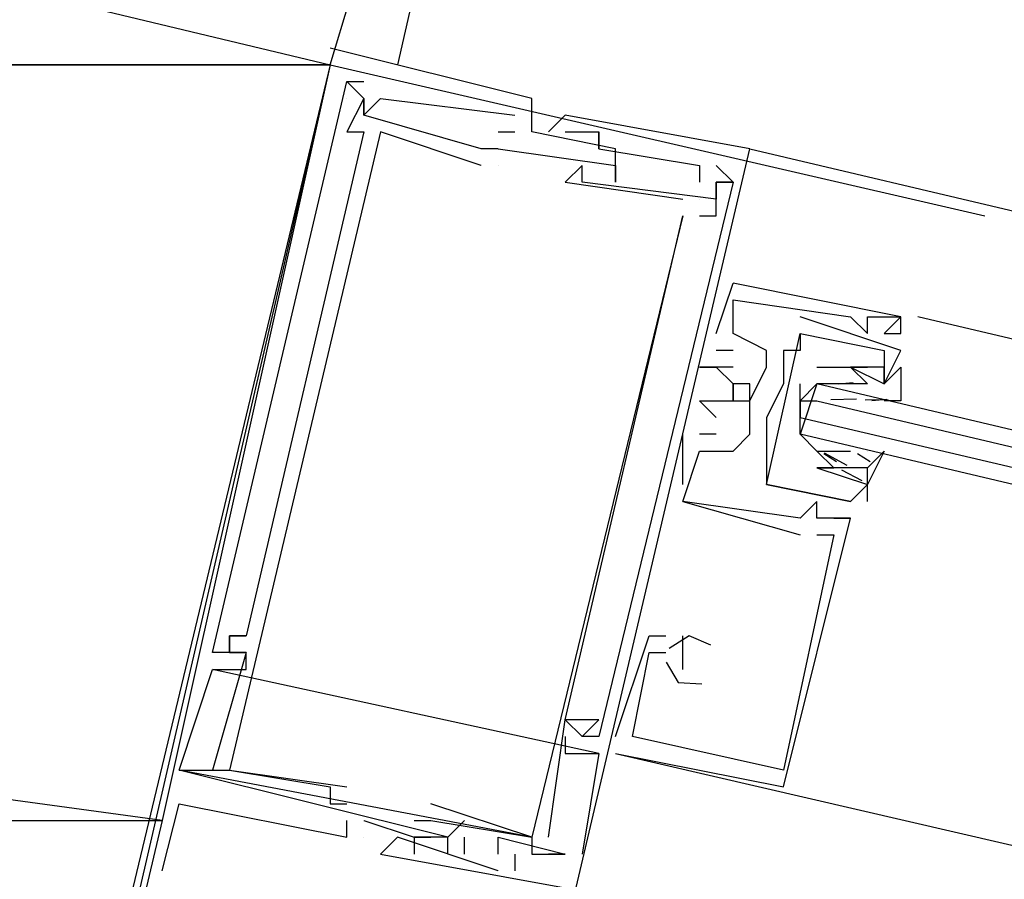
# Model space of a CAD drawing. Header units: feet. Extents: x -79 to 198, y -22 to 181.
# Tile 37 of 256: x 72.62 to 73.402, y 18.664 to 19.347. Entities that reach past the tile are written whole.
import ezdxf

# ---------------------------------------------------------------- set-up
doc = ezdxf.new("R2010")
doc.units = ezdxf.units.FT
doc.layers.add('A-LINEA', color=7, linetype='CONTINUOUS')
doc.layers.add('A-MURO-CONCRETO', color=8, linetype='CONTINUOUS')

msp = doc.modelspace()

# ---------------------------------------------------------------- linework, layer by layer
at = {"layer": 'A-LINEA'}
for p, q in [((72.96, 19.4844), (72.92, 19.3111)), ((72.8667, 19.3111), (72.9067, 19.4444)), ((72.8667, 19.3244), (72.8667, 19.3244)), ((72.8667, 19.3244), (72.8667, 19.3244)), ((72.8667, 19.3244), (72.8667, 19.3244)), ((72.8667, 19.3111), (73.3867, 19.1911)), ((72.8667, 19.3111), (72.8667, 19.3111)), ((72.8667, 19.3111), (72.8667, 19.3111)), ((72.8667, 19.3111), (72.8667, 19.3111)), ((72.88, 19.2978), (72.88, 19.2978)), ((72.88, 19.2978), (72.88, 19.2978)), ((72.88, 19.2978), (72.88, 19.2978)), ((72.88, 19.2978), (72.88, 19.2978)), ((72.88, 19.2978), (72.88, 19.2978)), ((72.88, 19.2978), (72.88, 19.2978)), ((72.8933, 19.2978), (72.8933, 19.2978)), ((72.8933, 19.2978), (72.8933, 19.2978)), ((72.8933, 19.2978), (72.8933, 19.2978)), ((72.88, 19.2844), (72.88, 19.2844)), ((72.88, 19.2844), (72.88, 19.2844)), ((72.88, 19.2844), (72.88, 19.2844)), ((72.88, 19.2844), (72.88, 19.2844)), ((72.88, 19.2844), (72.88, 19.2844)), ((72.88, 19.2844), (72.88, 19.2844)), ((72.8933, 19.2844), (72.8933, 19.2844)), ((72.8933, 19.2844), (72.8933, 19.2844)), ((72.8933, 19.2844), (72.8933, 19.2844)), ((72.8933, 19.2844), (72.8933, 19.2844)), ((72.8933, 19.2844), (72.8933, 19.2844)), ((72.8933, 19.2844), (72.8933, 19.2844)), ((72.8933, 19.2844), (72.8933, 19.2844)), ((72.8933, 19.2844), (72.8933, 19.2844)), ((72.8933, 19.2844), (72.8933, 19.2844)), ((72.9067, 19.2844), (72.9067, 19.2844)), ((72.9067, 19.2844), (72.9067, 19.2844)), ((72.9067, 19.2844), (72.9067, 19.2844)), ((73.0267, 19.2844), (73.0267, 19.2844)), ((73.0267, 19.2844), (73.0267, 19.2844)), ((73.0267, 19.2844), (73.0267, 19.2844)), ((72.8933, 19.2711), (72.8933, 19.2711)), ((72.8933, 19.2711), (72.8933, 19.2711)), ((72.8933, 19.2711), (72.8933, 19.2711)), ((72.8933, 19.2711), (72.8933, 19.2711)), ((72.8933, 19.2711), (72.8933, 19.2711)), ((72.8933, 19.2711), (72.8933, 19.2711)), ((73.0133, 19.2711), (73.0133, 19.2711)), ((73.0133, 19.2711), (73.0133, 19.2711)), ((73.0133, 19.2711), (73.0133, 19.2711)), ((73.0533, 19.2711), (73.0533, 19.2711)), ((73.0533, 19.2711), (73.0533, 19.2711)), ((73.0533, 19.2711), (73.0533, 19.2711)), ((72.88, 19.2578), (72.88, 19.2578)), ((72.88, 19.2578), (72.88, 19.2578)), ((72.88, 19.2578), (72.88, 19.2578)), ((72.8933, 19.2578), (72.8933, 19.2578)), ((72.8933, 19.2578), (72.8933, 19.2578)), ((72.8933, 19.2578), (72.8933, 19.2578)), ((72.9067, 19.2578), (72.9067, 19.2578)), ((72.9067, 19.2578), (72.9067, 19.2578)), ((72.9067, 19.2578), (72.9067, 19.2578)), ((73, 19.2578), (73.0133, 19.2578)), ((73, 19.2578), (73, 19.2578)), ((73, 19.2578), (73.0133, 19.2578)), ((73, 19.2578), (73, 19.2578)), ((73, 19.2578), (73.0133, 19.2578)), ((73, 19.2578), (73, 19.2578)), ((73.0133, 19.2578), (73.0133, 19.2578)), ((73.0133, 19.2578), (73.0133, 19.2578)), ((73.0133, 19.2578), (73.0133, 19.2578)), ((73.0267, 19.2578), (73.0267, 19.2578)), ((73.0267, 19.2578), (73.0267, 19.2578)), ((73.0267, 19.2578), (73.0267, 19.2578)), ((73.04, 19.2578), (73.04, 19.2578)), ((73.04, 19.2578), (73.04, 19.2578)), ((73.04, 19.2578), (73.04, 19.2578)), ((73.0533, 19.2578), (73.0533, 19.2578)), ((73.0533, 19.2578), (73.0533, 19.2578)), ((73.0533, 19.2578), (73.0533, 19.2578)), ((73.08, 19.2578), (73.08, 19.2578)), ((73.08, 19.2578), (73.08, 19.2578)), ((73.08, 19.2578), (73.08, 19.2578)), ((73.08, 19.2578), (73.08, 19.2578)), ((73.08, 19.2578), (73.08, 19.2578)), ((73.08, 19.2578), (73.08, 19.2578)), ((72.9867, 19.2444), (72.9867, 19.2444)), ((72.9867, 19.2444), (72.9867, 19.2444)), ((72.9867, 19.2444), (72.9867, 19.2444)), ((73, 19.2444), (73, 19.2444)), ((73, 19.2444), (73.0933, 19.2311)), ((73, 19.2444), (73, 19.2444)), ((73, 19.2444), (73, 19.2444)), ((73, 19.2444), (73.0933, 19.2311)), ((73, 19.2444), (73, 19.2444)), ((73, 19.2444), (73, 19.2444)), ((73, 19.2444), (73.0933, 19.2311)), ((73, 19.2444), (73, 19.2444)), ((73.08, 19.2444), (73.08, 19.2444)), ((73.08, 19.2444), (73.08, 19.2444)), ((73.08, 19.2444), (73.08, 19.2444)), ((73.08, 19.2444), (73.08, 19.2444)), ((73.08, 19.2444), (73.08, 19.2444)), ((73.08, 19.2444), (73.08, 19.2444)), ((73.0933, 19.2444), (73.0933, 19.2444)), ((73.0933, 19.2444), (73.0933, 19.2444)), ((73.0933, 19.2444), (73.0933, 19.2444)), ((73.2, 19.2444), (73.2, 19.2444)), ((73.2, 19.2444), (73.2, 19.2444)), ((73.2, 19.2444), (79.9067, 17.6578)), ((73.2, 19.2444), (73.2, 19.2444)), ((72.9867, 19.2311), (72.9867, 19.2311)), ((72.9867, 19.2311), (72.9867, 19.2311)), ((72.9867, 19.2311), (72.9867, 19.2311)), ((73, 19.2311), (73, 19.2311)), ((73, 19.2311), (73, 19.2311)), ((73, 19.2311), (73, 19.2311)), ((73.0667, 19.2311), (73.0667, 19.2311)), ((73.0667, 19.2311), (73.0667, 19.2311)), ((73.0667, 19.2311), (73.0667, 19.2311)), ((73.08, 19.2311), (73.08, 19.2311)), ((73.08, 19.2311), (73.08, 19.2311)), ((73.08, 19.2311), (73.08, 19.2311)), ((73.0933, 19.2311), (73.0933, 19.2311)), ((73.0933, 19.2311), (73.0933, 19.2311)), ((73.0933, 19.2311), (73.0933, 19.2311)), ((73.16, 19.2311), (73.16, 19.2311)), ((73.16, 19.2311), (73.16, 19.2311)), ((73.16, 19.2311), (73.16, 19.2311)), ((73.1733, 19.2311), (73.1867, 19.2178)), ((73.1733, 19.2311), (73.1733, 19.2311)), ((73.1733, 19.2311), (73.1867, 19.2178)), ((73.1733, 19.2311), (73.1733, 19.2311)), ((73.1733, 19.2311), (73.1867, 19.2178)), ((73.1733, 19.2311), (73.1733, 19.2311)), ((73.0533, 19.2178), (73.0533, 19.2178)), ((73.0533, 19.2178), (73.0533, 19.2178)), ((73.0533, 19.2178), (73.0533, 19.2178)), ((73.0667, 19.2178), (73.0667, 19.2178)), ((73.0667, 19.2178), (73.0667, 19.2178)), ((73.0667, 19.2178), (73.0667, 19.2178)), ((73.0933, 19.2178), (73.0933, 19.2178)), ((73.0933, 19.2178), (73.0933, 19.2178)), ((73.0933, 19.2178), (73.0933, 19.2178)), ((73.16, 19.2178), (73.16, 19.2178)), ((73.16, 19.2178), (73.16, 19.2178)), ((73.16, 19.2178), (73.16, 19.2178)), ((73.1733, 19.2178), (73.1733, 19.2178)), ((73.1733, 19.2178), (73.1733, 19.2178)), ((73.1733, 19.2044), (73.1733, 19.2178)), ((73.1733, 19.2178), (73.1733, 19.2178)), ((73.1733, 19.2178), (73.1733, 19.2178)), ((73.1733, 19.2178), (73.1733, 19.2178)), ((73.1733, 19.2044), (73.1733, 19.2178)), ((73.1733, 19.2178), (73.1733, 19.2178)), ((73.1733, 19.2178), (73.1733, 19.2178)), ((73.1733, 19.2178), (73.1733, 19.2178)), ((73.1733, 19.2044), (73.1733, 19.2178)), ((73.1733, 19.2178), (73.1733, 19.2178)), ((73.1867, 19.2178), (73.1867, 19.2178)), ((73.1867, 19.2178), (73.1867, 19.2178)), ((73.1867, 19.2178), (73.1867, 19.2178)), ((73.1467, 19.2044), (73.1467, 19.2044)), ((73.1467, 19.2044), (73.1467, 19.2044)), ((73.1467, 19.2044), (73.1467, 19.2044)), ((73.16, 19.2044), (73.16, 19.2044)), ((73.16, 19.2044), (73.16, 19.2044)), ((73.16, 19.2044), (73.16, 19.2044)), ((73.16, 19.2044), (73.16, 19.2044)), ((73.16, 19.2044), (73.16, 19.2044)), ((73.16, 19.2044), (73.16, 19.2044)), ((73.1733, 19.2044), (73.1733, 19.2044)), ((73.1733, 19.2044), (73.1733, 19.2044)), ((73.1733, 19.2044), (73.1733, 19.2044)), ((73.1733, 19.2044), (73.1733, 19.2044)), ((73.1733, 19.2044), (73.1733, 19.2044)), ((73.1733, 19.2044), (73.1733, 19.2044)), ((73.1467, 19.1911), (73.1467, 19.1911)), ((73.1467, 19.1911), (73.1467, 19.1911)), ((73.1467, 19.1911), (73.1467, 19.1911)), ((73.1467, 19.1911), (73.1467, 19.1911)), ((73.1467, 19.1911), (73.1467, 19.1911)), ((73.1467, 19.1911), (73.1467, 19.1911)), ((73.16, 19.1911), (73.16, 19.1911)), ((73.16, 19.1911), (73.16, 19.1911)), ((73.16, 19.1911), (73.16, 19.1911)), ((73.1733, 19.1911), (73.1733, 19.1911)), ((73.1733, 19.1911), (73.1733, 19.1911)), ((73.1733, 19.1911), (73.1733, 19.1911)), ((73.1733, 19.0978), (73.1867, 19.1378)), ((73.1733, 19.0978), (73.1867, 19.1378)), ((73.1733, 19.0978), (73.1867, 19.1378)), ((73.1867, 19.1378), (73.1867, 19.1378)), ((73.1867, 19.1378), (73.1867, 19.1378)), ((73.1867, 19.1378), (73.1867, 19.1378)), ((73.1867, 19.1244), (73.1867, 19.1244)), ((73.1867, 19.1244), (73.1867, 19.1244)), ((73.1867, 19.1244), (73.1867, 19.1244)), ((73.1867, 19.1244), (73.1867, 19.1244)), ((73.1867, 19.1244), (73.1867, 19.1244)), ((73.1867, 19.1244), (73.1867, 19.1244)), ((73.24, 19.1111), (73.24, 19.1111)), ((73.24, 19.1111), (73.24, 19.1111)), ((73.28, 19.1111), (73.28, 19.1111)), ((73.28, 19.1111), (73.28, 19.1111)), ((73.28, 19.1111), (73.28, 19.1111)), ((73.2933, 19.1111), (73.2933, 19.1111)), ((73.2933, 19.1111), (73.2933, 19.1111)), ((73.2933, 19.1111), (73.2933, 19.1111)), ((73.32, 19.1111), (73.32, 19.1111)), ((73.32, 19.1111), (73.32, 19.1111)), ((73.32, 19.1111), (73.32, 19.1111)), ((73.32, 19.1111), (73.32, 19.1111)), ((73.32, 19.1111), (73.32, 19.1111)), ((73.32, 19.1111), (73.32, 19.1111)), ((74.96, 18.7244), (73.3333, 19.1111)), ((73.1733, 19.0978), (73.1733, 19.0978)), ((73.1733, 19.0978), (73.1733, 19.0978)), ((73.1733, 19.0978), (73.1733, 19.0978)), ((73.1867, 19.0978), (73.1867, 19.0978)), ((73.1867, 19.0978), (73.1867, 19.0978)), ((73.1867, 19.0978), (73.1867, 19.0978)), ((73.1867, 19.0978), (73.1867, 19.0978)), ((73.1867, 19.0978), (73.1867, 19.0978)), ((73.1867, 19.0978), (73.1867, 19.0978)), ((73.24, 19.0978), (73.24, 19.0978)), ((73.24, 19.0978), (73.24, 19.0978)), ((73.24, 19.0978), (73.24, 19.0978)), ((73.24, 19.0978), (73.24, 19.0978)), ((73.2933, 19.0978), (73.2933, 19.0978)), ((73.2933, 19.0978), (73.2933, 19.0978)), ((73.2933, 19.0978), (73.2933, 19.0978)), ((73.3067, 19.0978), (73.3067, 19.0978)), ((73.3067, 19.0978), (73.3067, 19.0978)), ((73.3067, 19.0978), (73.3067, 19.0978)), ((73.32, 19.0978), (73.32, 19.0978)), ((73.32, 19.0978), (73.32, 19.0978)), ((73.32, 19.0978), (73.32, 19.0978)), ((73.1733, 19.0844), (73.1733, 19.0844)), ((73.1733, 19.0844), (73.1733, 19.0844)), ((73.1733, 19.0844), (73.1733, 19.0844)), ((73.1867, 19.0844), (73.1867, 19.0844)), ((73.1867, 19.0844), (73.1867, 19.0844)), ((73.1867, 19.0844), (73.1867, 19.0844)), ((73.2133, 19.0844), (73.2133, 19.0844)), ((73.2133, 19.0844), (73.2133, 19.0844)), ((73.2133, 19.0844), (73.2133, 19.0844)), ((73.2267, 19.0844), (73.2267, 19.0844)), ((73.2267, 19.0844), (73.2267, 19.0844)), ((73.24, 19.0844), (73.24, 19.0844)), ((73.24, 19.0844), (73.24, 19.0844)), ((73.3067, 19.0844), (73.3067, 19.0844)), ((73.3067, 19.0844), (73.3067, 19.0844)), ((73.32, 19.0844), (73.32, 19.0844)), ((73.32, 19.0844), (73.32, 19.0844)), ((73.16, 19.0711), (73.16, 19.0711)), ((73.16, 19.0711), (73.16, 19.0711)), ((73.16, 19.0711), (73.16, 19.0711)), ((73.1733, 19.0711), (73.1733, 19.0711)), ((73.1733, 19.0711), (73.1733, 19.0711)), ((73.1733, 19.0711), (73.1733, 19.0711)), ((73.1733, 19.0711), (73.1733, 19.0711)), ((73.1733, 19.0711), (73.1733, 19.0711)), ((73.1733, 19.0711), (73.1733, 19.0711)), ((73.1867, 19.0711), (73.1867, 19.0711)), ((73.1867, 19.0711), (73.1867, 19.0711)), ((73.1867, 19.0711), (73.1867, 19.0711)), ((73.2133, 19.0711), (73.2133, 19.0711)), ((73.2133, 19.0711), (73.2133, 19.0711)), ((73.2133, 19.0711), (73.2133, 19.0711)), ((73.2667, 19.0711), (73.2667, 19.0711)), ((73.2667, 19.0711), (73.2667, 19.0711)), ((73.2667, 19.0711), (73.2667, 19.0711)), ((73.2667, 19.0711), (73.2667, 19.0711)), ((73.28, 19.0711), (73.28, 19.0711)), ((73.28, 19.0711), (73.28, 19.0711)), ((73.28, 19.0711), (73.28, 19.0711)), ((73.28, 19.0711), (73.28, 19.0711)), ((73.28, 19.0711), (73.28, 19.0711)), ((73.28, 19.0711), (73.28, 19.0711)), ((73.2933, 19.0711), (73.2933, 19.0711)), ((73.2933, 19.0711), (73.2933, 19.0711)), ((73.3067, 19.0711), (73.3067, 19.0711)), ((73.3067, 19.0711), (73.3067, 19.0711)), ((73.1867, 19.0578), (73.1867, 19.0578)), ((73.1867, 19.0578), (73.1867, 19.0578)), ((73.1867, 19.0578), (73.1867, 19.0578)), ((73.2267, 19.0578), (73.2267, 19.0578)), ((73.2267, 19.0578), (73.2267, 19.0578)), ((73.2533, 19.0578), (73.2533, 19.0578)), ((73.2667, 19.0578), (73.2667, 19.0578)), ((73.2702, 19.0579), (73.2821, 19.0589)), ((73.28, 19.0578), (73.28, 19.0578)), ((73.2933, 19.0578), (73.28, 19.0578)), ((73.2933, 19.0578), (73.2933, 19.0578)), ((73.2933, 19.0578), (73.2933, 19.0578)), ((73.3067, 19.0578), (73.3067, 19.0578)), ((73.3067, 19.0578), (73.3067, 19.0578)), ((73.16, 19.0444), (73.16, 19.0444)), ((73.16, 19.0444), (73.16, 19.0444)), ((73.16, 19.0444), (73.16, 19.0444)), ((73.1867, 19.0444), (73.1867, 19.0444)), ((73.1867, 19.0444), (73.1867, 19.0444)), ((73.1867, 19.0444), (73.1867, 19.0444)), ((73.2, 19.0444), (73.2, 19.0444)), ((73.2, 19.0444), (73.2, 19.0444)), ((73.2, 19.0444), (73.2, 19.0444)), ((73.24, 19.0444), (73.24, 19.0311)), ((73.2644, 19.0453), (73.2848, 19.0459)), ((73.2916, 19.0452), (73.3099, 19.0455)), ((73.2969, 19.0446), (73.3087, 19.0456)), ((73.1733, 19.0311), (73.1733, 19.0311)), ((73.1733, 19.0311), (73.1733, 19.0311)), ((73.1733, 19.0311), (73.1733, 19.0311)), ((73.2133, 19.0311), (73.2133, 19.0311)), ((73.2133, 19.0311), (73.2133, 19.0311)), ((73.1467, 18.9778), (73.1467, 19.0178)), ((73.1467, 19.0178), (73.1467, 19.0178)), ((73.1467, 18.9778), (73.1467, 19.0178)), ((73.1467, 19.0178), (73.1467, 19.0178)), ((73.1467, 18.9778), (73.1467, 19.0178)), ((73.1467, 19.0178), (73.1467, 19.0178)), ((73.16, 19.0178), (73.16, 19.0178)), ((73.16, 19.0178), (73.16, 19.0178)), ((73.16, 19.0178), (73.16, 19.0178)), ((73.1733, 19.0178), (73.1733, 19.0178)), ((73.1733, 19.0178), (73.1733, 19.0178)), ((73.1733, 19.0178), (73.1733, 19.0178)), ((73.2, 19.0178), (73.2, 19.0178)), ((73.2, 19.0178), (73.2, 19.0178)), ((73.2, 19.0178), (73.2, 19.0178)), ((73.2133, 19.0178), (73.2133, 19.0178)), ((73.2133, 19.0178), (73.2133, 19.0178)), ((73.2533, 19.0178), (73.2533, 19.0178)), ((73.16, 19.0044), (73.16, 19.0044)), ((73.16, 19.0044), (73.16, 19.0044)), ((73.16, 19.0044), (73.16, 19.0044)), ((73.1867, 19.0044), (73.1867, 19.0044)), ((73.1867, 19.0044), (73.1867, 19.0044)), ((73.1867, 19.0044), (73.1867, 19.0044)), ((73.2133, 19.0044), (73.2133, 19.0044)), ((73.2133, 19.0044), (73.2133, 19.0044)), ((73.2772, 18.9931), (73.2592, 19.0027)), ((73.2667, 19.0044), (73.28, 19.0044)), ((73.28, 19.0044), (73.28, 19.0044)), ((73.28, 19.0044), (73.28, 19.0044)), ((73.28, 19.0044), (73.28, 19.0044)), ((73.2933, 19.0044), (73.2933, 19.0044)), ((73.2689, 18.996), (73.2587, 19.0022)), ((73.2956, 18.996), (73.2854, 19.0022)), ((73.2533, 18.9911), (73.2533, 18.9911)), ((73.2533, 18.9911), (73.2533, 18.9911)), ((73.2533, 18.9911), (73.2533, 18.9911)), ((73.2533, 18.9911), (73.2533, 18.9911)), ((73.2667, 18.9911), (73.2667, 18.9911)), ((73.2667, 18.9911), (73.2667, 18.9911)), ((73.2667, 18.9911), (73.2667, 18.9911)), ((73.2667, 18.9911), (73.2667, 18.9911)), ((73.2892, 18.9808), (73.273, 18.9893)), ((73.28, 18.9911), (73.28, 18.9911)), ((73.28, 18.9911), (73.28, 18.9911)), ((73.2933, 18.9644), (73.2933, 18.9911)), ((73.2933, 18.9911), (73.2933, 18.9911)), ((73.2933, 18.9644), (73.2933, 18.9911)), ((73.2933, 18.9911), (73.2933, 18.9911)), ((73.1467, 18.9778), (73.1467, 18.9778)), ((73.1467, 18.9778), (73.1467, 18.9778)), ((73.1467, 18.9778), (73.1467, 18.9778)), ((73.2133, 18.9778), (73.2133, 18.9778)), ((73.2133, 18.9778), (73.2133, 18.9778)), ((73.2933, 18.9778), (73.2933, 18.9778)), ((73.2933, 18.9778), (73.2933, 18.9778)), ((73.1467, 18.9644), (73.1467, 18.9644)), ((73.1467, 18.9644), (73.1467, 18.9644)), ((73.1467, 18.9644), (73.1467, 18.9644)), ((73.1467, 18.9644), (73.1467, 18.9644)), ((73.1467, 18.9644), (73.1467, 18.9644)), ((73.1467, 18.9644), (73.1467, 18.9644)), ((73.2533, 18.9644), (73.2533, 18.9644)), ((73.2533, 18.9644), (73.2533, 18.9644)), ((73.2533, 18.9644), (73.2533, 18.9644)), ((73.28, 18.9644), (73.28, 18.9644)), ((73.28, 18.9644), (73.28, 18.9644)), ((73.28, 18.9644), (73.28, 18.9644)), ((73.28, 18.9644), (73.28, 18.9644)), ((73.2933, 18.9644), (73.2933, 18.9644)), ((73.2933, 18.9644), (73.2933, 18.9644)), ((73.24, 18.9511), (73.24, 18.9511)), ((73.24, 18.9511), (73.24, 18.9511)), ((73.24, 18.9511), (73.24, 18.9511)), ((73.24, 18.9511), (73.24, 18.9511)), ((73.24, 18.9511), (73.24, 18.9511)), ((73.24, 18.9511), (73.24, 18.9511)), ((73.2533, 18.9511), (73.2533, 18.9511)), ((73.2533, 18.9511), (73.2533, 18.9511)), ((73.2533, 18.9511), (73.2533, 18.9511)), ((73.2667, 18.9511), (73.2667, 18.9511)), ((73.2667, 18.9511), (73.2667, 18.9511)), ((73.2667, 18.9511), (73.2667, 18.9511)), ((73.28, 18.9511), (73.28, 18.9511)), ((73.28, 18.9511), (73.28, 18.9511)), ((73.28, 18.9511), (73.28, 18.9511)), ((73.28, 18.9511), (73.28, 18.9511)), ((73.28, 18.9511), (73.28, 18.9511)), ((73.28, 18.9511), (73.28, 18.9511)), ((73.24, 18.9378), (73.24, 18.9378)), ((73.24, 18.9378), (73.24, 18.9378)), ((73.24, 18.9378), (73.24, 18.9378)), ((73.2533, 18.9378), (73.2533, 18.9378)), ((73.2533, 18.9378), (73.2533, 18.9378)), ((73.2533, 18.9378), (73.2533, 18.9378)), ((73.2667, 18.9378), (73.2667, 18.9378)), ((73.2667, 18.9378), (73.2667, 18.9378)), ((73.2667, 18.9378), (73.2667, 18.9378)), ((72.7867, 18.8578), (72.7867, 18.8578)), ((72.7867, 18.8578), (72.7867, 18.8578)), ((72.7867, 18.8578), (72.7867, 18.8578)), ((72.8, 18.8578), (72.8, 18.8578)), ((72.8, 18.8578), (72.8, 18.8578)), ((72.8, 18.8578), (72.8, 18.8578)), ((73.0933, 18.7778), (73.12, 18.8578)), ((73.0933, 18.7778), (73.12, 18.8578)), ((73.0933, 18.7778), (73.12, 18.8578)), ((73.12, 18.8578), (73.1333, 18.8578)), ((73.12, 18.8578), (73.12, 18.8578)), ((73.12, 18.8578), (73.1333, 18.8578)), ((73.12, 18.8578), (73.12, 18.8578)), ((73.12, 18.8578), (73.1333, 18.8578)), ((73.12, 18.8578), (73.12, 18.8578)), ((73.1333, 18.8578), (73.1333, 18.8578)), ((73.1333, 18.8578), (73.1333, 18.8578)), ((73.1333, 18.8578), (73.1333, 18.8578)), ((73.1467, 18.8578), (73.1467, 18.8578)), ((73.1467, 18.8578), (73.1467, 18.8578)), ((73.1467, 18.8578), (73.1467, 18.8578)), ((72.7733, 18.8444), (72.7733, 18.8444)), ((72.7733, 18.8444), (72.7733, 18.8444)), ((72.7733, 18.8444), (72.7733, 18.8444)), ((72.7867, 18.8444), (72.7867, 18.8444)), ((72.7867, 18.8444), (72.7867, 18.8444)), ((72.7867, 18.8444), (72.7867, 18.8444)), ((72.7867, 18.8444), (72.7867, 18.8444)), ((72.7867, 18.8444), (72.7867, 18.8444)), ((72.7867, 18.8444), (72.7867, 18.8444)), ((72.8, 18.8444), (72.8, 18.8444)), ((72.8, 18.8444), (72.8, 18.8444)), ((72.8, 18.8444), (72.8, 18.8444)), ((72.8, 18.8444), (72.8, 18.8444)), ((72.8, 18.8444), (72.8, 18.8444)), ((72.8, 18.8444), (72.8, 18.8444)), ((73.12, 18.8444), (73.12, 18.8444)), ((73.12, 18.8444), (73.12, 18.8444)), ((73.12, 18.8444), (73.12, 18.8444)), ((73.12, 18.8444), (73.12, 18.8444)), ((73.12, 18.8444), (73.12, 18.8444)), ((73.12, 18.8444), (73.12, 18.8444)), ((73.1333, 18.8444), (73.1333, 18.8444)), ((73.1333, 18.8444), (73.1333, 18.8444)), ((73.1333, 18.8444), (73.1333, 18.8444)), ((73.1467, 18.8444), (73.1467, 18.8444)), ((73.1467, 18.8444), (73.1467, 18.8444)), ((73.1467, 18.8444), (73.1467, 18.8444)), ((73.08, 18.7644), (72.7733, 18.8311)), ((72.7733, 18.8311), (72.7733, 18.8311)), ((73.08, 18.7644), (72.7733, 18.8311)), ((72.7733, 18.8311), (72.7733, 18.8311)), ((72.7733, 18.8311), (72.7733, 18.8311)), ((72.8, 18.8311), (72.8, 18.8311)), ((72.8, 18.8311), (72.8, 18.8311)), ((72.8, 18.8311), (72.8, 18.8311)), ((73.1467, 18.8311), (73.1467, 18.8311)), ((73.1467, 18.8311), (73.1467, 18.8311)), ((73.1467, 18.8311), (73.1467, 18.8311)), ((73.0533, 18.7911), (73.0533, 18.7911)), ((73.0533, 18.7911), (73.0533, 18.7911)), ((73.0533, 18.7911), (73.0533, 18.7911)), ((73.0533, 18.7911), (73.0533, 18.7911)), ((73.0533, 18.7911), (73.0533, 18.7911)), ((73.0533, 18.7911), (73.0533, 18.7911)), ((73.0533, 18.7911), (73.0533, 18.7911)), ((73.0533, 18.7911), (73.0533, 18.7911)), ((73.0533, 18.7911), (73.0533, 18.7911)), ((73.08, 18.7911), (73.08, 18.7911)), ((73.08, 18.7911), (73.08, 18.7911)), ((73.08, 18.7911), (73.08, 18.7911)), ((73.0533, 18.7778), (73.0533, 18.7778)), ((73.0533, 18.7778), (73.0533, 18.7778)), ((73.0533, 18.7778), (73.0533, 18.7778)), ((73.0667, 18.7778), (73.0667, 18.7778)), ((73.0667, 18.7778), (73.0667, 18.7778)), ((73.0667, 18.7778), (73.0667, 18.7778)), ((73.0667, 18.7778), (73.0667, 18.7778)), ((73.0667, 18.7778), (73.0667, 18.7778)), ((73.0667, 18.7778), (73.0667, 18.7778)), ((73.08, 18.7778), (73.08, 18.7778)), ((73.08, 18.7778), (73.08, 18.7778)), ((73.08, 18.7778), (73.08, 18.7778)), ((73.0933, 18.7778), (73.0933, 18.7778)), ((73.0933, 18.7778), (73.0933, 18.7778)), ((73.0933, 18.7778), (73.0933, 18.7778)), ((73.1067, 18.7778), (73.1067, 18.7778)), ((73.1067, 18.7778), (73.1067, 18.7778)), ((73.1067, 18.7778), (73.1067, 18.7778)), ((73.1067, 18.7778), (73.1067, 18.7778)), ((73.1067, 18.7778), (73.1067, 18.7778)), ((73.1067, 18.7778), (73.1067, 18.7778)), ((73.0533, 18.7644), (73.0533, 18.7644)), ((73.0533, 18.7644), (73.0533, 18.7644)), ((73.0533, 18.7644), (73.0533, 18.7644)), ((73.08, 18.7644), (73.08, 18.7644)), ((73.08, 18.7644), (73.08, 18.7644)), ((73.08, 18.7644), (73.08, 18.7644)), ((73.0933, 18.7644), (73.0933, 18.7644)), ((73.0933, 18.7644), (73.0933, 18.7644)), ((73.0933, 18.7644), (73.0933, 18.7644)), ((73.0267, 18.6978), (72.7467, 18.7511)), ((72.7467, 18.7511), (72.7467, 18.7511)), ((72.7467, 18.7511), (72.7467, 18.7511)), ((73.0267, 18.6978), (72.7467, 18.7511)), ((72.7467, 18.7511), (72.7467, 18.7511)), ((72.7467, 18.7511), (72.7467, 18.7511)), ((73.0267, 18.6978), (72.7467, 18.7511)), ((72.7467, 18.7511), (72.7467, 18.7511)), ((72.7467, 18.7511), (72.7467, 18.7511)), ((72.76, 18.7511), (72.7733, 18.7511)), ((72.76, 18.7511), (72.76, 18.7511)), ((72.76, 18.7511), (72.7733, 18.7511)), ((72.76, 18.7511), (72.76, 18.7511)), ((72.76, 18.7511), (72.7733, 18.7511)), ((72.76, 18.7511), (72.76, 18.7511)), ((72.7733, 18.7511), (72.7733, 18.7511)), ((72.7733, 18.7511), (72.7733, 18.7511)), ((72.7733, 18.7511), (72.7733, 18.7511)), ((72.7867, 18.7511), (72.7867, 18.7511)), ((72.7867, 18.7511), (72.7867, 18.7511)), ((72.7867, 18.7511), (72.7867, 18.7511)), ((72.7867, 18.7511), (72.7867, 18.7511)), ((72.7867, 18.7511), (72.7867, 18.7511)), ((72.7867, 18.7511), (72.7867, 18.7511)), ((73.2267, 18.7511), (73.2267, 18.7511)), ((73.2267, 18.7511), (73.2267, 18.7511)), ((73.2267, 18.7511), (73.2267, 18.7511)), ((72.8667, 18.7378), (72.8667, 18.7378)), ((72.8667, 18.7378), (72.8667, 18.7378)), ((72.8667, 18.7378), (72.8667, 18.7378)), ((72.88, 18.7378), (72.88, 18.7378)), ((72.88, 18.7378), (72.88, 18.7378)), ((72.88, 18.7378), (72.88, 18.7378)), ((73.2267, 18.7378), (73.2267, 18.7378)), ((73.2267, 18.7378), (73.2267, 18.7378)), ((73.2267, 18.7378), (73.2267, 18.7378)), ((72.7467, 18.7244), (72.7467, 18.7244)), ((72.7467, 18.7244), (72.7467, 18.7244)), ((72.7467, 18.7244), (72.7467, 18.7244)), ((72.8667, 18.7244), (72.8667, 18.7244)), ((72.8667, 18.7244), (72.8667, 18.7244)), ((72.8667, 18.7244), (72.8667, 18.7244)), ((72.88, 18.7244), (72.88, 18.7244)), ((72.88, 18.7244), (72.88, 18.7244)), ((72.88, 18.7244), (72.88, 18.7244)), ((72.9467, 18.7244), (72.9467, 18.7244)), ((72.9467, 18.7244), (72.9467, 18.7244)), ((72.9467, 18.7244), (72.9467, 18.7244)), ((72.88, 18.6978), (72.88, 18.7111)), ((72.88, 18.7111), (72.88, 18.7111)), ((72.88, 18.6978), (72.88, 18.7111)), ((72.88, 18.7111), (72.88, 18.7111)), ((72.88, 18.6978), (72.88, 18.7111)), ((72.88, 18.7111), (72.88, 18.7111)), ((72.8933, 18.7111), (72.8933, 18.7111)), ((72.8933, 18.7111), (72.8933, 18.7111)), ((72.8933, 18.7111), (72.8933, 18.7111)), ((72.9333, 18.7111), (72.9333, 18.7111)), ((72.9333, 18.7111), (72.9333, 18.7111)), ((72.9333, 18.7111), (72.9333, 18.7111)), ((72.9467, 18.7111), (72.9467, 18.7111)), ((72.9467, 18.7111), (72.9467, 18.7111)), ((72.9467, 18.7111), (72.9467, 18.7111)), ((72.9733, 18.7111), (72.9733, 18.7111)), ((72.9733, 18.7111), (72.9733, 18.7111)), ((72.9733, 18.7111), (72.9733, 18.7111)), ((72.9733, 18.7111), (72.9733, 18.7111)), ((72.9733, 18.7111), (72.9733, 18.7111)), ((72.9733, 18.7111), (72.9733, 18.7111)), ((72.88, 18.6978), (72.88, 18.6978)), ((72.88, 18.6978), (72.88, 18.6978)), ((72.88, 18.6978), (72.88, 18.6978)), ((72.88, 18.6978), (72.88, 18.6978)), ((72.88, 18.6978), (72.88, 18.6978)), ((72.88, 18.6978), (72.88, 18.6978)), ((72.8933, 18.6978), (72.8933, 18.6978)), ((72.8933, 18.6978), (72.8933, 18.6978)), ((72.8933, 18.6978), (72.8933, 18.6978)), ((72.8933, 18.6978), (72.8933, 18.6978)), ((72.8933, 18.6978), (72.8933, 18.6978)), ((72.8933, 18.6978), (72.8933, 18.6978)), ((72.92, 18.6978), (72.92, 18.6978)), ((72.92, 18.6978), (72.92, 18.6978)), ((72.92, 18.6978), (72.92, 18.6978)), ((72.9333, 18.6978), (72.9333, 18.6978)), ((72.9333, 18.6978), (72.9333, 18.6978)), ((72.9333, 18.6978), (72.9333, 18.6978)), ((72.9333, 18.6978), (72.9333, 18.6978)), ((72.9333, 18.6978), (72.9333, 18.6978)), ((72.9333, 18.6978), (72.9333, 18.6978)), ((72.9467, 18.6978), (72.9467, 18.6978)), ((72.9467, 18.6978), (72.9467, 18.6978)), ((72.9467, 18.6978), (72.9467, 18.6978)), ((72.96, 18.6978), (72.96, 18.6978)), ((72.96, 18.6978), (72.96, 18.6978)), ((72.96, 18.6978), (72.96, 18.6978)), ((72.96, 18.6978), (72.96, 18.6978)), ((72.96, 18.6978), (72.96, 18.6978)), ((72.96, 18.6978), (72.96, 18.6978)), ((72.9733, 18.6844), (72.9733, 18.6978)), ((72.9733, 18.6978), (72.9733, 18.6978)), ((72.9733, 18.6978), (72.9733, 18.6978)), ((72.9733, 18.6844), (72.9733, 18.6978)), ((72.9733, 18.6978), (72.9733, 18.6978)), ((72.9733, 18.6978), (72.9733, 18.6978)), ((72.9733, 18.6844), (72.9733, 18.6978)), ((72.9733, 18.6978), (72.9733, 18.6978)), ((72.9733, 18.6978), (72.9733, 18.6978)), ((73, 18.6978), (73, 18.6978)), ((73, 18.6978), (73, 18.6978)), ((73, 18.6978), (73, 18.6978)), ((73.0267, 18.6978), (73.0267, 18.6978)), ((73.0267, 18.6978), (73.0267, 18.6978)), ((73.0267, 18.6978), (73.0267, 18.6978)), ((73.0267, 18.6978), (73.0267, 18.6978)), ((73.0267, 18.6978), (73.0267, 18.6978)), ((73.0267, 18.6978), (73.0267, 18.6978)), ((73.04, 18.6978), (73.04, 18.6978)), ((73.04, 18.6978), (73.04, 18.6978)), ((73.04, 18.6978), (73.04, 18.6978)), ((72.9067, 18.6844), (72.9067, 18.6844)), ((72.9067, 18.6844), (72.9067, 18.6844)), ((72.9067, 18.6844), (72.9067, 18.6844)), ((72.9333, 18.6844), (72.9333, 18.6844)), ((72.9333, 18.6844), (72.9333, 18.6844)), ((72.9333, 18.6844), (72.9333, 18.6844)), ((72.96, 18.6844), (72.96, 18.6844)), ((72.96, 18.6844), (72.96, 18.6844)), ((72.96, 18.6844), (72.96, 18.6844)), ((72.9733, 18.6844), (72.9733, 18.6844)), ((72.9733, 18.6844), (72.9733, 18.6844)), ((72.9733, 18.6844), (72.9733, 18.6844)), ((73, 18.6844), (73, 18.6844)), ((73, 18.6844), (73, 18.6844)), ((73, 18.6844), (73, 18.6844)), ((73.0133, 18.6844), (73.0133, 18.6711)), ((73.0133, 18.6844), (73.0133, 18.6844)), ((73.0133, 18.6844), (73.0133, 18.6711)), ((73.0133, 18.6844), (73.0133, 18.6844)), ((73.0133, 18.6844), (73.0133, 18.6711)), ((73.0133, 18.6844), (73.0133, 18.6844)), ((73.0267, 18.6844), (73.0267, 18.6844)), ((73.0267, 18.6844), (73.0267, 18.6844)), ((73.0267, 18.6844), (73.0267, 18.6844)), ((73.0533, 18.6844), (73.04, 18.6844)), ((73.04, 18.6844), (73.04, 18.6844)), ((73.0533, 18.6844), (73.04, 18.6844)), ((73.04, 18.6844), (73.04, 18.6844)), ((73.0533, 18.6844), (73.04, 18.6844)), ((73.04, 18.6844), (73.04, 18.6844)), ((73.0533, 18.6844), (73.0533, 18.6844)), ((73.0533, 18.6844), (73.0533, 18.6844)), ((73.0533, 18.6844), (73.0533, 18.6844)), ((73.0533, 18.6844), (73.0533, 18.6844)), ((73.0533, 18.6844), (73.0533, 18.6844)), ((73.0533, 18.6844), (73.0533, 18.6844)), ((73.0667, 18.6844), (73.0667, 18.6844)), ((73.0667, 18.6844), (73.0667, 18.6844)), ((73.0667, 18.6844), (73.0667, 18.6844)), ((73.0667, 18.6844), (73.0667, 18.6844)), ((73.0667, 18.6844), (73.0667, 18.6844)), ((73.0667, 18.6844), (73.0667, 18.6844)), ((72.7333, 18.6711), (72.7333, 18.6711)), ((72.7333, 18.6711), (72.7333, 18.6711)), ((72.7333, 18.6711), (72.7333, 18.6711)), ((73, 18.6711), (73, 18.6711)), ((73, 18.6711), (73, 18.6711)), ((73, 18.6711), (73, 18.6711)), ((73.0133, 18.6711), (73.0133, 18.6711)), ((73.0133, 18.6711), (73.0133, 18.6711)), ((73.0133, 18.6711), (73.0133, 18.6711))]:
    msp.add_line(p, q, dxfattribs=at)
for points in [[(72.8667, 19.3111), (72.4933, 17.6978), (68.1867, 18.7111), (68.5733, 20.3378), (72.8667, 19.3111)], [(73.0933, 19.2311), (73.0933, 19.2178), (73.0933, 19.2444), (73.0267, 19.2578), (73.0267, 19.2844), (72.8667, 19.3244)], [(73.0933, 19.2311), (73.0933, 19.2178), (73.0933, 19.2444), (73.0267, 19.2578), (73.0267, 19.2844), (72.8667, 19.3244)], [(73.0933, 19.2311), (73.0933, 19.2178), (73.0933, 19.2444), (73.0267, 19.2578), (73.0267, 19.2844), (72.8667, 19.3244)], [(72.8667, 19.3111), (72.7067, 18.6444), (72.72, 18.6311)], [(72.8667, 19.3111), (72.7067, 18.6444), (72.72, 18.6311)], [(72.8667, 19.3111), (72.7067, 18.6444), (72.72, 18.6311)], [(72.9733, 18.7111), (72.96, 18.6978), (72.7467, 18.7511), (72.7733, 18.8311), (72.8, 18.8311), (72.8, 18.8444), (72.7867, 18.8444), (72.7733, 18.8444), (72.88, 19.2978), (72.8933, 19.2978)], [(72.9733, 18.7111), (72.96, 18.6978), (72.7467, 18.7511), (72.7733, 18.8311), (72.8, 18.8311), (72.8, 18.8444), (72.7867, 18.8444), (72.7733, 18.8444), (72.88, 19.2978), (72.8933, 19.2978)], [(72.9733, 18.7111), (72.96, 18.6978), (72.7467, 18.7511), (72.7733, 18.8311), (72.8, 18.8311), (72.8, 18.8444), (72.7867, 18.8444), (72.7733, 18.8444), (72.88, 19.2978), (72.8933, 19.2978)], [(73, 19.2444), (72.9867, 19.2444), (72.8933, 19.2711), (72.8933, 19.2844), (72.88, 19.2978)], [(73, 19.2444), (72.9867, 19.2444), (72.8933, 19.2711), (72.8933, 19.2844), (72.88, 19.2978)], [(73, 19.2444), (72.9867, 19.2444), (72.8933, 19.2711), (72.8933, 19.2844), (72.88, 19.2978)], [(72.8933, 19.2844), (72.88, 19.2578), (72.8933, 19.2578), (72.8, 18.8578), (72.7867, 18.8578), (72.7867, 18.8444), (72.8, 18.8444), (72.7733, 18.7511)], [(72.8933, 19.2844), (72.88, 19.2578), (72.8933, 19.2578), (72.8, 18.8578), (72.7867, 18.8578), (72.7867, 18.8444), (72.8, 18.8444), (72.7733, 18.7511)], [(72.8933, 19.2844), (72.88, 19.2578), (72.8933, 19.2578), (72.8, 18.8578), (72.7867, 18.8578), (72.7867, 18.8444), (72.8, 18.8444), (72.7733, 18.7511)], [(72.8933, 19.2844), (72.8933, 19.2711), (72.9067, 19.2844), (73.0133, 19.2711)], [(72.8933, 19.2844), (72.8933, 19.2711), (72.9067, 19.2844), (73.0133, 19.2711)], [(72.8933, 19.2844), (72.8933, 19.2711), (72.9067, 19.2844), (73.0133, 19.2711)], [(73.04, 18.5778), (73.04, 18.5644), (73.2, 19.2444), (73.0533, 19.2711), (73.04, 19.2578)], [(73.04, 18.5778), (73.04, 18.5644), (73.2, 19.2444), (73.0533, 19.2711), (73.04, 19.2578)], [(73.04, 18.5778), (73.04, 18.5644), (73.2, 19.2444), (73.0533, 19.2711), (73.04, 19.2578)], [(72.9867, 19.2311), (72.9067, 19.2578), (72.7867, 18.7511), (72.88, 18.7378), (72.88, 18.7378)], [(72.9867, 19.2311), (72.9067, 19.2578), (72.7867, 18.7511), (72.88, 18.7378), (72.88, 18.7378)], [(72.9867, 19.2311), (72.9067, 19.2578), (72.7867, 18.7511), (72.88, 18.7378), (72.88, 18.7378)], [(73.0533, 19.2578), (73.08, 19.2578), (73.08, 19.2444), (73.08, 19.2578)], [(73.0533, 19.2578), (73.08, 19.2578), (73.08, 19.2444), (73.08, 19.2578)], [(73.0533, 19.2578), (73.08, 19.2578), (73.08, 19.2444), (73.08, 19.2578)], [(73.08, 19.2444), (73.16, 19.2311), (73.16, 19.2178)], [(73.08, 19.2444), (73.16, 19.2311), (73.16, 19.2178)], [(73.08, 19.2444), (73.16, 19.2311), (73.16, 19.2178)], [(73.16, 19.1911), (73.1733, 19.1911), (73.1733, 19.2178), (73.1867, 19.2178), (73.1733, 19.2178), (73.1733, 19.2044), (73.0667, 19.2178), (73.0667, 19.2311), (73.0533, 19.2178), (73.1467, 19.2044)], [(73.16, 19.1911), (73.1733, 19.1911), (73.1733, 19.2178), (73.1867, 19.2178), (73.1733, 19.2178), (73.1733, 19.2044), (73.0667, 19.2178), (73.0667, 19.2311), (73.0533, 19.2178), (73.1467, 19.2044)], [(73.16, 19.1911), (73.1733, 19.1911), (73.1733, 19.2178), (73.1867, 19.2178), (73.1733, 19.2178), (73.1733, 19.2044), (73.0667, 19.2178), (73.0667, 19.2311), (73.0533, 19.2178), (73.1467, 19.2044)], [(73.1867, 19.2178), (73.08, 18.7778), (73.0667, 18.7778), (73.0533, 18.7911)], [(73.1867, 19.2178), (73.08, 18.7778), (73.0667, 18.7778), (73.0533, 18.7911)], [(73.1867, 19.2178), (73.08, 18.7778), (73.0667, 18.7778), (73.0533, 18.7911)], [(73.1467, 19.1911), (73.0267, 18.6978), (72.9467, 18.7244), (72.9467, 18.7244)], [(73.1467, 19.1911), (73.0267, 18.6978), (72.9467, 18.7244), (72.9467, 18.7244)], [(73.1467, 19.1911), (73.0267, 18.6978), (72.9467, 18.7244), (72.9467, 18.7244)], [(73.04, 18.6978), (73.0533, 18.7911), (73.0667, 18.7778), (73.08, 18.7911), (73.0533, 18.7911), (73.1467, 19.1911)], [(73.04, 18.6978), (73.0533, 18.7911), (73.0667, 18.7778), (73.08, 18.7911), (73.0533, 18.7911), (73.1467, 19.1911)], [(73.04, 18.6978), (73.0533, 18.7911), (73.0667, 18.7778), (73.08, 18.7911), (73.0533, 18.7911), (73.1467, 19.1911)], [(73.0933, 18.7644), (73.2267, 18.7378), (73.28, 18.9511), (73.2667, 18.9511), (73.28, 18.9511), (73.2533, 18.9511), (73.2533, 18.9644), (73.24, 18.9511), (73.1467, 18.9644), (73.16, 19.0044), (73.1867, 19.0044), (73.2, 19.0178), (73.2, 19.0444), (73.2133, 19.0711), (73.2133, 19.0844), (73.1867, 19.0978), (73.1867, 19.1244), (73.28, 19.1111), (73.2933, 19.0978), (73.2933, 19.1111), (73.32, 19.1111), (73.3067, 19.0978), (73.32, 19.0978), (73.32, 19.1111), (73.1867, 19.1378)], [(73.0933, 18.7644), (73.2267, 18.7378), (73.28, 18.9511), (73.2667, 18.9511), (73.28, 18.9511), (73.2533, 18.9511), (73.2533, 18.9644), (73.24, 18.9511), (73.1467, 18.9644), (73.16, 19.0044), (73.1867, 19.0044), (73.2, 19.0178), (73.2, 19.0444), (73.2133, 19.0711), (73.2133, 19.0844), (73.1867, 19.0978), (73.1867, 19.1244), (73.28, 19.1111), (73.2933, 19.0978), (73.2933, 19.1111), (73.32, 19.1111), (73.3067, 19.0978), (73.32, 19.0978), (73.32, 19.1111), (73.1867, 19.1378)], [(73.0933, 18.7644), (73.2267, 18.7378), (73.28, 18.9511), (73.2667, 18.9511), (73.28, 18.9511), (73.2533, 18.9511), (73.2533, 18.9644), (73.24, 18.9511), (73.1467, 18.9644), (73.16, 19.0044), (73.1867, 19.0044), (73.2, 19.0178), (73.2, 19.0444), (73.2133, 19.0711), (73.2133, 19.0844), (73.1867, 19.0978), (73.1867, 19.1244), (73.28, 19.1111), (73.2933, 19.0978), (73.2933, 19.1111), (73.32, 19.1111), (73.3067, 19.0978), (73.32, 19.0978), (73.32, 19.1111), (73.1867, 19.1378)], [(73.3067, 19.0578), (73.32, 19.0844), (73.24, 19.1111)], [(73.3067, 19.0578), (73.32, 19.0844), (73.24, 19.1111)], [(73.2133, 18.9778), (73.24, 19.0978), (73.3067, 19.0844), (73.3067, 19.0711), (73.28, 19.0711)], [(73.24, 19.0978), (73.24, 19.0844), (73.2267, 19.0844), (73.2267, 19.0578), (73.2133, 19.0311), (73.2133, 19.0178), (73.2133, 19.0044), (73.2133, 18.9778), (73.28, 18.9644)], [(73.2133, 18.9778), (73.24, 19.0978), (73.3067, 19.0844), (73.3067, 19.0711), (73.28, 19.0711)], [(73.24, 19.0978), (73.24, 19.0844), (73.2267, 19.0844), (73.2267, 19.0578), (73.2133, 19.0311), (73.2133, 19.0178), (73.2133, 19.0044), (73.2133, 18.9778), (73.28, 18.9644)], [(73.1867, 19.0844), (73.1867, 19.0844), (73.1733, 19.0844)], [(73.1867, 19.0844), (73.1867, 19.0844), (73.1733, 19.0844)], [(73.1867, 19.0844), (73.1867, 19.0844), (73.1733, 19.0844)], [(73.1867, 19.0711), (73.1733, 19.0711), (73.16, 19.0711), (73.1733, 19.0711), (73.1867, 19.0578)], [(73.1867, 19.0711), (73.1733, 19.0711), (73.16, 19.0711), (73.1733, 19.0711), (73.1867, 19.0578)], [(73.1867, 19.0711), (73.1733, 19.0711), (73.16, 19.0711), (73.1733, 19.0711), (73.1867, 19.0578)], [(73.2533, 19.0711), (73.2667, 19.0711), (73.28, 19.0711), (73.3067, 19.0578), (73.3067, 19.0711), (73.3067, 19.0578), (73.32, 19.0711), (73.32, 19.0444), (73.3067, 19.0444)], [(73.28, 19.0711), (73.2933, 19.0711), (73.28, 19.0711), (73.2933, 19.0578), (73.2933, 19.0578)], [(73.28, 19.0711), (73.2933, 19.0711), (73.28, 19.0711), (73.2933, 19.0578), (73.2933, 19.0578)], [(73.1867, 19.0444), (73.2, 19.0444), (73.2, 19.0578), (73.1867, 19.0578), (73.1867, 19.0444), (73.1867, 19.0578), (73.1867, 19.0444), (73.1867, 19.0578), (73.1867, 19.0444)], [(73.1867, 19.0444), (73.2, 19.0444), (73.2, 19.0578), (73.1867, 19.0578), (73.1867, 19.0444), (73.1867, 19.0578), (73.1867, 19.0444), (73.1867, 19.0578), (73.1867, 19.0444)], [(73.1867, 19.0444), (73.2, 19.0444), (73.2, 19.0578), (73.1867, 19.0578), (73.1867, 19.0444), (73.1867, 19.0578), (73.1867, 19.0444), (73.1867, 19.0578), (73.1867, 19.0444)], [(73.2933, 18.9911), (73.3067, 19.0044), (73.2933, 18.9778), (73.2933, 18.9911), (73.28, 18.9911), (73.2667, 18.9911), (73.2533, 19.0044), (73.24, 19.0178), (73.24, 19.0578)], [(73.28, 19.0578), (73.2667, 19.0578), (73.2533, 19.0578), (73.24, 19.0178), (73.2533, 19.0044), (73.2667, 19.0044)], [(74.9467, 18.6578), (73.2533, 19.0578), (73.24, 19.0444), (73.2533, 19.0444), (74.9467, 18.6444)], [(73.1733, 19.0311), (73.1733, 19.0311), (73.16, 19.0444), (73.1867, 19.0444), (73.1867, 19.0444)], [(73.1733, 19.0311), (73.1733, 19.0311), (73.16, 19.0444), (73.1867, 19.0444), (73.1867, 19.0444)], [(73.1733, 19.0311), (73.1733, 19.0311), (73.16, 19.0444), (73.1867, 19.0444), (73.1867, 19.0444)], [(74.9333, 18.6178), (73.24, 19.0178), (73.24, 19.0311), (74.9467, 18.6311)], [(73.1733, 19.0178), (73.16, 19.0178), (73.16, 19.0178)], [(73.1733, 19.0178), (73.16, 19.0178), (73.16, 19.0178)], [(73.1733, 19.0178), (73.16, 19.0178), (73.16, 19.0178)], [(73.28, 18.9911), (73.2667, 18.9911), (73.2533, 18.9911), (73.2667, 18.9911), (73.2533, 18.9911), (73.2933, 18.9778), (73.28, 18.9644), (73.2133, 18.9778)], [(73.28, 18.9911), (73.2667, 18.9911), (73.2533, 18.9911), (73.2667, 18.9911), (73.2533, 18.9911), (73.2933, 18.9778), (73.28, 18.9644), (73.2133, 18.9778)], [(73.1467, 18.9644), (73.1467, 18.9644), (73.24, 18.9378)], [(73.1467, 18.9644), (73.1467, 18.9644), (73.24, 18.9378)], [(73.1467, 18.9644), (73.1467, 18.9644), (73.24, 18.9378)], [(73.2533, 18.9378), (73.2667, 18.9378), (73.2267, 18.7511), (73.1067, 18.7778), (73.12, 18.8444), (73.1333, 18.8444)], [(73.2533, 18.9378), (73.2667, 18.9378), (73.2267, 18.7511), (73.1067, 18.7778), (73.12, 18.8444), (73.1333, 18.8444)], [(73.2533, 18.9378), (73.2667, 18.9378), (73.2267, 18.7511), (73.1067, 18.7778), (73.12, 18.8444), (73.1333, 18.8444)], [(72.7867, 18.8444), (72.7867, 18.8578), (72.7867, 18.8578), (72.8, 18.8578)], [(72.7867, 18.8444), (72.7867, 18.8578), (72.7867, 18.8578), (72.8, 18.8578)], [(72.7867, 18.8444), (72.7867, 18.8578), (72.7867, 18.8578), (72.8, 18.8578)], [(73.169, 18.8502), (73.1518, 18.8577), (73.1359, 18.8476)], [(73.169, 18.8502), (73.1518, 18.8577), (73.1359, 18.8476)], [(73.169, 18.8502), (73.1518, 18.8577), (73.1359, 18.8476)], [(73.1467, 18.8311), (73.1467, 18.8444), (73.1467, 18.8444), (73.1467, 18.8578)], [(73.1467, 18.8311), (73.1467, 18.8444), (73.1467, 18.8444), (73.1467, 18.8578)], [(73.1467, 18.8311), (73.1467, 18.8444), (73.1467, 18.8444), (73.1467, 18.8578)], [(73.1334, 18.8368), (73.143, 18.8206), (73.1618, 18.8197)], [(73.1334, 18.8368), (73.143, 18.8206), (73.1618, 18.8197)], [(73.1334, 18.8368), (73.143, 18.8206), (73.1618, 18.8197)], [(73.0533, 18.7778), (73.0533, 18.7644), (73.08, 18.7644), (73.0667, 18.6844)], [(73.0533, 18.7778), (73.0533, 18.7644), (73.08, 18.7644), (73.0667, 18.6844)], [(73.0533, 18.7778), (73.0533, 18.7644), (73.08, 18.7644), (73.0667, 18.6844)], [(73.0933, 18.7644), (74.88, 18.3511), (76.3333, 18.0044)], [(72.7467, 18.7511), (72.7867, 18.7511), (72.8667, 18.7378), (72.8667, 18.7244), (72.88, 18.7244)], [(72.7467, 18.7511), (72.7867, 18.7511), (72.8667, 18.7378), (72.8667, 18.7244), (72.88, 18.7244)], [(72.7467, 18.7511), (72.7867, 18.7511), (72.8667, 18.7378), (72.8667, 18.7244), (72.88, 18.7244)], [(72.7333, 18.6711), (72.7467, 18.7244), (72.88, 18.6978)], [(72.7333, 18.6711), (72.7467, 18.7244), (72.88, 18.6978)], [(72.7333, 18.6711), (72.7467, 18.7244), (72.88, 18.6978)], [(72.8933, 18.7111), (72.9333, 18.6978), (72.9333, 18.6844)], [(72.8933, 18.7111), (72.9333, 18.6978), (72.9333, 18.6844)], [(72.8933, 18.7111), (72.9333, 18.6978), (72.9333, 18.6844)], [(72.9333, 18.7111), (72.9467, 18.7111), (73.0267, 18.6978), (73.0267, 18.6844), (73.0533, 18.6844)], [(72.9333, 18.7111), (72.9467, 18.7111), (73.0267, 18.6978), (73.0267, 18.6844), (73.0533, 18.6844)], [(72.9333, 18.7111), (72.9467, 18.7111), (73.0267, 18.6978), (73.0267, 18.6844), (73.0533, 18.6844)], [(73, 18.6711), (72.92, 18.6978), (72.9067, 18.6844), (73.0533, 18.6578)], [(73, 18.6711), (72.92, 18.6978), (72.9067, 18.6844), (73.0533, 18.6578)], [(73, 18.6711), (72.92, 18.6978), (72.9067, 18.6844), (73.0533, 18.6578)], [(72.96, 18.6844), (72.96, 18.6978), (72.9333, 18.6978), (72.9467, 18.6978)], [(72.96, 18.6844), (72.96, 18.6978), (72.9333, 18.6978), (72.9467, 18.6978)], [(72.96, 18.6844), (72.96, 18.6978), (72.9333, 18.6978), (72.9467, 18.6978)], [(73, 18.6844), (73, 18.6844), (73, 18.6978), (73.0533, 18.6844)], [(73, 18.6844), (73, 18.6844), (73, 18.6978), (73.0533, 18.6844)], [(73, 18.6844), (73, 18.6844), (73, 18.6978), (73.0533, 18.6844)]]:
    msp.add_lwpolyline(points, dxfattribs=at)
at = {"layer": 'A-MURO-CONCRETO'}
for points in [[(68.5733, 20.3378), (72.8667, 19.3111), (68.3333, 19.3111), (68.5733, 20.3378), (68.5733, 20.3378)], [(68.3333, 19.3111), (68.1867, 18.7111), (72.7333, 18.7111), (68.3333, 19.3111)], [(68.3333, 19.3111), (72.8667, 19.3111), (72.7333, 18.7111), (68.3333, 19.3111), (68.3333, 19.3111)], [(68.1867, 18.7111), (72.7333, 18.7111), (72.4933, 17.6978), (68.1867, 18.7111), (68.1867, 18.7111)]]:
    msp.add_lwpolyline(points, dxfattribs=at)

doc.saveas('drawing.dxf')
